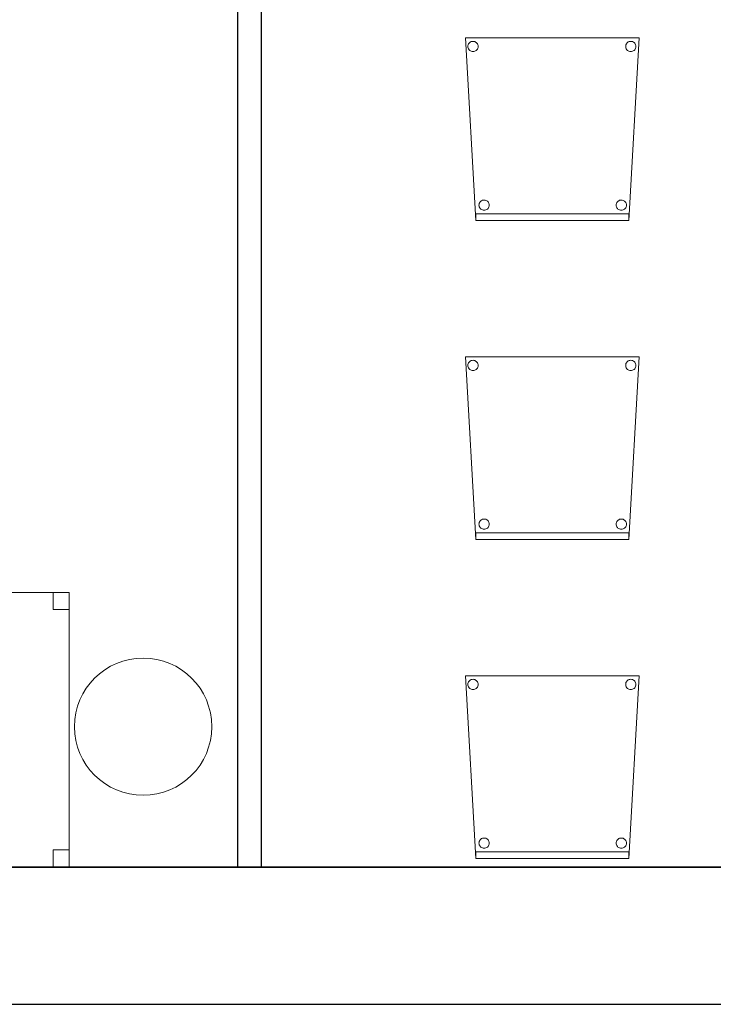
# Model space of a CAD drawing. Header units: metres. Extents: x 391.1 to 427.5, y 12.8 to 28.9.
# Tile 178 of 196: x 415.8 to 417.8, y 12.8 to 15.7. Entities that reach past the tile are written whole.
import ezdxf

# ---------------------------------------------------------------- set-up
doc = ezdxf.new("R2010")
doc.units = ezdxf.units.M
doc.layers.add('01_SUELOS', color=7, linetype='Continuous', lineweight=25, true_color=0x007f00)
for name, color, linetype, lineweight in [('02_MOBILIARIO', 7, 'Continuous', 18), ('A-COLS-____-MCUT', 7, 'Continuous', 18), ('A-COLS-____-OTLN', 7, 'Continuous', 18), ('A-DETL-____-MBND', 7, 'Continuous', 18), ('A-WALL-____-MCUT', 7, 'Continuous', 25), ('A-WALL-____-OTLN', 7, 'Continuous', 25)]:
    doc.layers.add(name, color=color, linetype=linetype, lineweight=lineweight)

# ---------------------------------------------------------------- blocks, each defined once
blk = doc.blocks.new('Family - Pilar PA-152372-03_PCI_P0A')
at = {"layer": 'A-COLS-____-MCUT', "color": 253, "true_color": 0xaaaaaa}
for start, end in [(360, 180), (180, 360)]:
    blk.add_arc((0.2, 0.2), 0.2, start, end, dxfattribs=at)
at = {"layer": 'A-COLS-____-OTLN', "color": 253, "true_color": 0xaaaaaa}
for start, end in [(360, 180), (180, 360)]:
    blk.add_arc((0.2, 0.2), 0.2, start, end, dxfattribs=at)
blk = doc.blocks.new('Family - Evans PA-152414-03_PCI_P0A')
at = {"layer": 'A-WALL-____-MCUT', "color": 253, "true_color": 0xaaaaaa}
for p, q in [((10.9592, 0.07), (5.9826, 0.07)), ((10.9592, 0), (10.9592, 0.07)), ((5.9826, 0), (10.9592, 0))]:
    blk.add_line(p, q, dxfattribs=at)
at = {"layer": 'A-WALL-____-OTLN', "color": 253, "true_color": 0xaaaaaa}
for p, q in [((10.9592, 0.07), (0, 0.07)), ((10.9592, 0), (10.9592, 0.07)), ((0, 0), (10.9592, 0))]:
    blk.add_line(p, q, dxfattribs=at)
at = {"layer": 'A-WALL-____-OTLN', "color": 253, "lineweight": 18, "true_color": 0xaaaaaa}
blk.add_line((-0.0371, 0), (10.9592, 0), dxfattribs=at)
blk = doc.blocks.new('Family - Cadira confident_PA-152434-03_PCI_P0A')
at = {"layer": 'A-DETL-____-MBND', "color": 253, "true_color": 0xaaaaaa}
for p, q in [((0.03, 0), (0, 0.5326)), ((0, 0.5326), (0.5065, 0.5326)), ((0.5065, 0.5326), (0, 0.5326)), ((0, 0.5326), (0.03, 0)), ((0.0094, 0.515), (0.0109, 0.5172)), ((0.0109, 0.5172), (0.0094, 0.515)), ((0.0109, 0.5172), (0.0127, 0.519)), ((0.0127, 0.519), (0.0109, 0.5172)), ((0.0127, 0.519), (0.0149, 0.5205)), ((0.0149, 0.5205), (0.0127, 0.519)), ((0.0149, 0.5205), (0.0172, 0.5216)), ((0.0172, 0.5216), (0.0149, 0.5205)), ((0.0172, 0.5216), (0.0198, 0.5222)), ((0.0198, 0.5222), (0.0172, 0.5216)), ((0.0198, 0.5222), (0.0224, 0.5224)), ((0.0224, 0.5224), (0.0198, 0.5222)), ((0.0224, 0.5224), (0.0249, 0.5222)), ((0.0249, 0.5222), (0.0224, 0.5224)), ((0.0249, 0.5222), (0.0275, 0.5215)), ((0.0275, 0.5215), (0.0249, 0.5222)), ((0.0275, 0.5215), (0.0298, 0.5204)), ((0.0298, 0.5204), (0.0275, 0.5215)), ((0.0298, 0.5204), (0.0319, 0.5189)), ((0.0319, 0.5189), (0.0298, 0.5204)), ((0.0319, 0.5189), (0.0338, 0.5171)), ((0.0338, 0.5171), (0.0319, 0.5189)), ((0.0338, 0.5171), (0.0353, 0.5149)), ((0.0353, 0.5149), (0.0338, 0.5171)), ((0.4694, 0.515), (0.4709, 0.5172)), ((0.4709, 0.5172), (0.4694, 0.515)), ((0.4709, 0.5172), (0.4727, 0.519)), ((0.4727, 0.519), (0.4709, 0.5172)), ((0.4727, 0.519), (0.4749, 0.5205)), ((0.4749, 0.5205), (0.4727, 0.519)), ((0.4749, 0.5205), (0.4772, 0.5216)), ((0.4772, 0.5216), (0.4749, 0.5205)), ((0.5065, 0.5326), (0.4765, 0)), ((0.4765, 0), (0.5065, 0.5326)), ((0.4772, 0.5216), (0.4798, 0.5222)), ((0.4798, 0.5222), (0.4772, 0.5216)), ((0.4798, 0.5222), (0.4824, 0.5224)), ((0.4824, 0.5224), (0.4798, 0.5222)), ((0.4824, 0.5224), (0.4849, 0.5222)), ((0.4849, 0.5222), (0.4824, 0.5224)), ((0.4849, 0.5222), (0.4875, 0.5215)), ((0.4875, 0.5215), (0.4849, 0.5222)), ((0.4875, 0.5215), (0.4898, 0.5204)), ((0.4898, 0.5204), (0.4875, 0.5215)), ((0.4898, 0.5204), (0.4919, 0.5189)), ((0.4919, 0.5189), (0.4898, 0.5204)), ((0.4919, 0.5189), (0.4938, 0.5171)), ((0.4938, 0.5171), (0.4919, 0.5189)), ((0.4938, 0.5171), (0.4953, 0.5149)), ((0.4953, 0.5149), (0.4938, 0.5171)), ((0.0074, 0.5076), (0.0076, 0.5102)), ((0.0076, 0.5102), (0.0074, 0.5076)), ((0.0076, 0.505), (0.0074, 0.5076)), ((0.0074, 0.5076), (0.0076, 0.505)), ((0.0076, 0.5102), (0.0083, 0.5127)), ((0.0083, 0.5127), (0.0076, 0.5102)), ((0.0082, 0.5025), (0.0076, 0.505)), ((0.0076, 0.505), (0.0082, 0.5025)), ((0.0093, 0.5001), (0.0082, 0.5025)), ((0.0082, 0.5025), (0.0093, 0.5001)), ((0.0083, 0.5127), (0.0094, 0.515)), ((0.0094, 0.515), (0.0083, 0.5127)), ((0.0108, 0.498), (0.0093, 0.5001)), ((0.0093, 0.5001), (0.0108, 0.498)), ((0.0126, 0.4961), (0.0108, 0.498)), ((0.0108, 0.498), (0.0126, 0.4961)), ((0.0148, 0.4946), (0.0126, 0.4961)), ((0.0126, 0.4961), (0.0148, 0.4946)), ((0.0171, 0.4935), (0.0148, 0.4946)), ((0.0148, 0.4946), (0.0171, 0.4935)), ((0.0196, 0.4928), (0.0171, 0.4935)), ((0.0171, 0.4935), (0.0196, 0.4928)), ((0.0222, 0.4926), (0.0196, 0.4928)), ((0.0196, 0.4928), (0.0222, 0.4926)), ((0.0248, 0.4928), (0.0222, 0.4926)), ((0.0222, 0.4926), (0.0248, 0.4928)), ((0.0273, 0.4935), (0.0248, 0.4928)), ((0.0248, 0.4928), (0.0273, 0.4935)), ((0.0297, 0.4945), (0.0273, 0.4935)), ((0.0273, 0.4935), (0.0297, 0.4945)), ((0.0318, 0.496), (0.0297, 0.4945)), ((0.0297, 0.4945), (0.0318, 0.496)), ((0.0337, 0.4979), (0.0318, 0.496)), ((0.0318, 0.496), (0.0337, 0.4979)), ((0.0352, 0.5), (0.0337, 0.4979)), ((0.0337, 0.4979), (0.0352, 0.5)), ((0.0363, 0.5023), (0.0352, 0.5)), ((0.0352, 0.5), (0.0363, 0.5023)), ((0.0353, 0.5149), (0.0363, 0.5126)), ((0.0363, 0.5126), (0.0353, 0.5149)), ((0.0363, 0.5126), (0.037, 0.51)), ((0.037, 0.51), (0.0363, 0.5126)), ((0.037, 0.5049), (0.0363, 0.5023)), ((0.0363, 0.5023), (0.037, 0.5049)), ((0.037, 0.51), (0.0372, 0.5074)), ((0.0372, 0.5074), (0.037, 0.51)), ((0.0372, 0.5074), (0.037, 0.5049)), ((0.037, 0.5049), (0.0372, 0.5074)), ((0.4674, 0.5076), (0.4676, 0.5102)), ((0.4676, 0.5102), (0.4674, 0.5076)), ((0.4676, 0.505), (0.4674, 0.5076)), ((0.4674, 0.5076), (0.4676, 0.505)), ((0.4676, 0.5102), (0.4683, 0.5127)), ((0.4683, 0.5127), (0.4676, 0.5102)), ((0.4682, 0.5025), (0.4676, 0.505)), ((0.4676, 0.505), (0.4682, 0.5025)), ((0.4693, 0.5001), (0.4682, 0.5025)), ((0.4682, 0.5025), (0.4693, 0.5001)), ((0.4683, 0.5127), (0.4694, 0.515)), ((0.4694, 0.515), (0.4683, 0.5127)), ((0.4708, 0.498), (0.4693, 0.5001)), ((0.4693, 0.5001), (0.4708, 0.498)), ((0.4726, 0.4961), (0.4708, 0.498)), ((0.4708, 0.498), (0.4726, 0.4961)), ((0.4748, 0.4946), (0.4726, 0.4961)), ((0.4726, 0.4961), (0.4748, 0.4946)), ((0.4771, 0.4935), (0.4748, 0.4946)), ((0.4748, 0.4946), (0.4771, 0.4935)), ((0.4796, 0.4928), (0.4771, 0.4935)), ((0.4771, 0.4935), (0.4796, 0.4928)), ((0.4822, 0.4926), (0.4796, 0.4928)), ((0.4796, 0.4928), (0.4822, 0.4926)), ((0.4848, 0.4928), (0.4822, 0.4926)), ((0.4822, 0.4926), (0.4848, 0.4928)), ((0.4873, 0.4935), (0.4848, 0.4928)), ((0.4848, 0.4928), (0.4873, 0.4935)), ((0.4897, 0.4945), (0.4873, 0.4935)), ((0.4873, 0.4935), (0.4897, 0.4945)), ((0.4918, 0.496), (0.4897, 0.4945)), ((0.4897, 0.4945), (0.4918, 0.496)), ((0.4937, 0.4979), (0.4918, 0.496)), ((0.4918, 0.496), (0.4937, 0.4979)), ((0.4952, 0.5), (0.4937, 0.4979)), ((0.4937, 0.4979), (0.4952, 0.5)), ((0.4963, 0.5023), (0.4952, 0.5)), ((0.4952, 0.5), (0.4963, 0.5023)), ((0.4953, 0.5149), (0.4963, 0.5126)), ((0.4963, 0.5126), (0.4953, 0.5149)), ((0.4963, 0.5126), (0.497, 0.51)), ((0.497, 0.51), (0.4963, 0.5126)), ((0.497, 0.5049), (0.4963, 0.5023)), ((0.4963, 0.5023), (0.497, 0.5049)), ((0.497, 0.51), (0.4972, 0.5074)), ((0.4972, 0.5074), (0.497, 0.51)), ((0.4972, 0.5074), (0.497, 0.5049)), ((0.497, 0.5049), (0.4972, 0.5074)), ((0.0451, 0.0566), (0.0472, 0.0581)), ((0.0472, 0.0581), (0.0451, 0.0566)), ((0.0472, 0.0581), (0.0496, 0.0592)), ((0.0496, 0.0592), (0.0472, 0.0581)), ((0.0496, 0.0592), (0.0521, 0.0598)), ((0.0521, 0.0598), (0.0496, 0.0592)), ((0.0521, 0.0598), (0.0547, 0.06)), ((0.0547, 0.06), (0.0521, 0.0598)), ((0.0547, 0.06), (0.0573, 0.0598)), ((0.0573, 0.0598), (0.0547, 0.06)), ((0.0573, 0.0598), (0.0598, 0.0591)), ((0.0598, 0.0591), (0.0573, 0.0598)), ((0.0598, 0.0591), (0.0622, 0.058)), ((0.0622, 0.058), (0.0598, 0.0591)), ((0.0622, 0.058), (0.0643, 0.0565)), ((0.0643, 0.0565), (0.0622, 0.058)), ((0.4451, 0.0566), (0.4472, 0.0581)), ((0.4472, 0.0581), (0.4451, 0.0566)), ((0.4472, 0.0581), (0.4496, 0.0592)), ((0.4496, 0.0592), (0.4472, 0.0581)), ((0.4496, 0.0592), (0.4521, 0.0598)), ((0.4521, 0.0598), (0.4496, 0.0592)), ((0.4521, 0.0598), (0.4547, 0.06)), ((0.4547, 0.06), (0.4521, 0.0598)), ((0.4547, 0.06), (0.4573, 0.0598)), ((0.4573, 0.0598), (0.4547, 0.06)), ((0.4573, 0.0598), (0.4598, 0.0591)), ((0.4598, 0.0591), (0.4573, 0.0598)), ((0.4598, 0.0591), (0.4622, 0.058)), ((0.4622, 0.058), (0.4598, 0.0591)), ((0.4622, 0.058), (0.4643, 0.0565)), ((0.4643, 0.0565), (0.4622, 0.058)), ((0.0397, 0.0452), (0.04, 0.0478)), ((0.04, 0.0478), (0.0397, 0.0452)), ((0.0399, 0.0426), (0.0397, 0.0452)), ((0.0397, 0.0452), (0.0399, 0.0426)), ((0.0406, 0.0401), (0.0399, 0.0426)), ((0.0399, 0.0426), (0.0406, 0.0401)), ((0.04, 0.0478), (0.0406, 0.0503)), ((0.0406, 0.0503), (0.04, 0.0478)), ((0.0406, 0.0503), (0.0417, 0.0526)), ((0.0417, 0.0526), (0.0406, 0.0503)), ((0.0417, 0.0377), (0.0406, 0.0401)), ((0.0406, 0.0401), (0.0417, 0.0377)), ((0.0417, 0.0526), (0.0432, 0.0548)), ((0.0432, 0.0548), (0.0417, 0.0526)), ((0.0432, 0.0356), (0.0417, 0.0377)), ((0.0417, 0.0377), (0.0432, 0.0356)), ((0.0432, 0.0548), (0.0451, 0.0566)), ((0.0451, 0.0566), (0.0432, 0.0548)), ((0.045, 0.0337), (0.0432, 0.0356)), ((0.0432, 0.0356), (0.045, 0.0337)), ((0.0471, 0.0322), (0.045, 0.0337)), ((0.045, 0.0337), (0.0471, 0.0322)), ((0.0495, 0.0311), (0.0471, 0.0322)), ((0.0471, 0.0322), (0.0495, 0.0311)), ((0.052, 0.0304), (0.0495, 0.0311)), ((0.0495, 0.0311), (0.052, 0.0304)), ((0.0546, 0.0302), (0.052, 0.0304)), ((0.052, 0.0304), (0.0546, 0.0302)), ((0.0572, 0.0304), (0.0546, 0.0302)), ((0.0546, 0.0302), (0.0572, 0.0304)), ((0.0597, 0.031), (0.0572, 0.0304)), ((0.0572, 0.0304), (0.0597, 0.031)), ((0.0621, 0.0321), (0.0597, 0.031)), ((0.0597, 0.031), (0.0621, 0.0321)), ((0.0642, 0.0336), (0.0621, 0.0321)), ((0.0621, 0.0321), (0.0642, 0.0336)), ((0.0661, 0.0355), (0.0642, 0.0336)), ((0.0642, 0.0336), (0.0661, 0.0355)), ((0.0643, 0.0565), (0.0661, 0.0547)), ((0.0661, 0.0547), (0.0643, 0.0565)), ((0.0661, 0.0547), (0.0676, 0.0525)), ((0.0676, 0.0525), (0.0661, 0.0547)), ((0.0676, 0.0376), (0.0661, 0.0355)), ((0.0661, 0.0355), (0.0676, 0.0376)), ((0.0676, 0.0525), (0.0687, 0.0502)), ((0.0687, 0.0502), (0.0676, 0.0525)), ((0.0687, 0.0399), (0.0676, 0.0376)), ((0.0676, 0.0376), (0.0687, 0.0399)), ((0.0687, 0.0502), (0.0694, 0.0476)), ((0.0694, 0.0476), (0.0687, 0.0502)), ((0.0694, 0.0424), (0.0687, 0.0399)), ((0.0687, 0.0399), (0.0694, 0.0424)), ((0.0694, 0.0476), (0.0696, 0.045)), ((0.0696, 0.045), (0.0694, 0.0476)), ((0.0696, 0.045), (0.0694, 0.0424)), ((0.0694, 0.0424), (0.0696, 0.045)), ((0.4397, 0.0452), (0.44, 0.0478)), ((0.44, 0.0478), (0.4397, 0.0452)), ((0.4399, 0.0426), (0.4397, 0.0452)), ((0.4397, 0.0452), (0.4399, 0.0426)), ((0.4406, 0.0401), (0.4399, 0.0426)), ((0.4399, 0.0426), (0.4406, 0.0401)), ((0.44, 0.0478), (0.4406, 0.0503)), ((0.4406, 0.0503), (0.44, 0.0478)), ((0.4406, 0.0503), (0.4417, 0.0526)), ((0.4417, 0.0526), (0.4406, 0.0503)), ((0.4417, 0.0377), (0.4406, 0.0401)), ((0.4406, 0.0401), (0.4417, 0.0377)), ((0.4417, 0.0526), (0.4432, 0.0548)), ((0.4432, 0.0548), (0.4417, 0.0526)), ((0.4432, 0.0356), (0.4417, 0.0377)), ((0.4417, 0.0377), (0.4432, 0.0356)), ((0.4432, 0.0548), (0.4451, 0.0566)), ((0.4451, 0.0566), (0.4432, 0.0548)), ((0.445, 0.0337), (0.4432, 0.0356)), ((0.4432, 0.0356), (0.445, 0.0337)), ((0.4471, 0.0322), (0.445, 0.0337)), ((0.445, 0.0337), (0.4471, 0.0322)), ((0.4495, 0.0311), (0.4471, 0.0322)), ((0.4471, 0.0322), (0.4495, 0.0311)), ((0.452, 0.0304), (0.4495, 0.0311)), ((0.4495, 0.0311), (0.452, 0.0304)), ((0.4546, 0.0302), (0.452, 0.0304)), ((0.452, 0.0304), (0.4546, 0.0302)), ((0.4572, 0.0304), (0.4546, 0.0302)), ((0.4546, 0.0302), (0.4572, 0.0304)), ((0.4597, 0.031), (0.4572, 0.0304)), ((0.4572, 0.0304), (0.4597, 0.031)), ((0.4621, 0.0321), (0.4597, 0.031)), ((0.4597, 0.031), (0.4621, 0.0321)), ((0.4642, 0.0336), (0.4621, 0.0321)), ((0.4621, 0.0321), (0.4642, 0.0336)), ((0.4661, 0.0355), (0.4642, 0.0336)), ((0.4642, 0.0336), (0.4661, 0.0355)), ((0.4643, 0.0565), (0.4661, 0.0547)), ((0.4661, 0.0547), (0.4643, 0.0565)), ((0.4661, 0.0547), (0.4676, 0.0525)), ((0.4676, 0.0525), (0.4661, 0.0547)), ((0.4676, 0.0376), (0.4661, 0.0355)), ((0.4661, 0.0355), (0.4676, 0.0376)), ((0.4676, 0.0525), (0.4687, 0.0502)), ((0.4687, 0.0502), (0.4676, 0.0525)), ((0.4687, 0.0399), (0.4676, 0.0376)), ((0.4676, 0.0376), (0.4687, 0.0399)), ((0.4687, 0.0502), (0.4694, 0.0476)), ((0.4694, 0.0476), (0.4687, 0.0502)), ((0.4694, 0.0424), (0.4687, 0.0399)), ((0.4687, 0.0399), (0.4694, 0.0424)), ((0.4694, 0.0476), (0.4696, 0.045)), ((0.4696, 0.045), (0.4694, 0.0476)), ((0.4696, 0.045), (0.4694, 0.0424)), ((0.4694, 0.0424), (0.4696, 0.045)), ((0.03, 0), (0.03, 0.02)), ((0.03, 0.02), (0.4765, 0.02)), ((0.4765, 0.02), (0.03, 0.02)), ((0.03, 0.02), (0.03, 0)), ((0.4765, 0), (0.03, 0)), ((0.03, 0), (0.4765, 0)), ((0.03, 0), (0.4765, 0)), ((0.4765, 0.02), (0.4765, 0)), ((0.4765, 0), (0.4765, 0.02)), ((0.4765, 0), (0.03, 0))]:
    blk.add_line(p, q, dxfattribs=at)
blk = doc.blocks.new('Family - Cadira confident_PA-152448-03_PCI_P0A')
at = {"layer": 'A-DETL-____-MBND', "color": 253, "true_color": 0xaaaaaa}
for p, q in [((0.03, 0), (0, 0.5326)), ((0, 0.5326), (0.5065, 0.5326)), ((0.5065, 0.5326), (0, 0.5326)), ((0, 0.5326), (0.03, 0)), ((0.0094, 0.515), (0.0109, 0.5172)), ((0.0109, 0.5172), (0.0094, 0.515)), ((0.0109, 0.5172), (0.0127, 0.519)), ((0.0127, 0.519), (0.0109, 0.5172)), ((0.0127, 0.519), (0.0149, 0.5205)), ((0.0149, 0.5205), (0.0127, 0.519)), ((0.0149, 0.5205), (0.0172, 0.5216)), ((0.0172, 0.5216), (0.0149, 0.5205)), ((0.0172, 0.5216), (0.0198, 0.5222)), ((0.0198, 0.5222), (0.0172, 0.5216)), ((0.0198, 0.5222), (0.0224, 0.5224)), ((0.0224, 0.5224), (0.0198, 0.5222)), ((0.0224, 0.5224), (0.0249, 0.5222)), ((0.0249, 0.5222), (0.0224, 0.5224)), ((0.0249, 0.5222), (0.0275, 0.5215)), ((0.0275, 0.5215), (0.0249, 0.5222)), ((0.0275, 0.5215), (0.0298, 0.5204)), ((0.0298, 0.5204), (0.0275, 0.5215)), ((0.0298, 0.5204), (0.0319, 0.5189)), ((0.0319, 0.5189), (0.0298, 0.5204)), ((0.0319, 0.5189), (0.0338, 0.5171)), ((0.0338, 0.5171), (0.0319, 0.5189)), ((0.0338, 0.5171), (0.0353, 0.5149)), ((0.0353, 0.5149), (0.0338, 0.5171)), ((0.4694, 0.515), (0.4709, 0.5172)), ((0.4709, 0.5172), (0.4694, 0.515)), ((0.4709, 0.5172), (0.4727, 0.519)), ((0.4727, 0.519), (0.4709, 0.5172)), ((0.4727, 0.519), (0.4749, 0.5205)), ((0.4749, 0.5205), (0.4727, 0.519)), ((0.4749, 0.5205), (0.4772, 0.5216)), ((0.4772, 0.5216), (0.4749, 0.5205)), ((0.5065, 0.5326), (0.4765, 0)), ((0.4765, 0), (0.5065, 0.5326)), ((0.4772, 0.5216), (0.4798, 0.5222)), ((0.4798, 0.5222), (0.4772, 0.5216)), ((0.4798, 0.5222), (0.4824, 0.5224)), ((0.4824, 0.5224), (0.4798, 0.5222)), ((0.4824, 0.5224), (0.4849, 0.5222)), ((0.4849, 0.5222), (0.4824, 0.5224)), ((0.4849, 0.5222), (0.4875, 0.5215)), ((0.4875, 0.5215), (0.4849, 0.5222)), ((0.4875, 0.5215), (0.4898, 0.5204)), ((0.4898, 0.5204), (0.4875, 0.5215)), ((0.4898, 0.5204), (0.4919, 0.5189)), ((0.4919, 0.5189), (0.4898, 0.5204)), ((0.4919, 0.5189), (0.4938, 0.5171)), ((0.4938, 0.5171), (0.4919, 0.5189)), ((0.4938, 0.5171), (0.4953, 0.5149)), ((0.4953, 0.5149), (0.4938, 0.5171)), ((0.0074, 0.5076), (0.0076, 0.5102)), ((0.0076, 0.5102), (0.0074, 0.5076)), ((0.0076, 0.505), (0.0074, 0.5076)), ((0.0074, 0.5076), (0.0076, 0.505)), ((0.0076, 0.5102), (0.0083, 0.5127)), ((0.0083, 0.5127), (0.0076, 0.5102)), ((0.0082, 0.5025), (0.0076, 0.505)), ((0.0076, 0.505), (0.0082, 0.5025)), ((0.0093, 0.5001), (0.0082, 0.5025)), ((0.0082, 0.5025), (0.0093, 0.5001)), ((0.0083, 0.5127), (0.0094, 0.515)), ((0.0094, 0.515), (0.0083, 0.5127)), ((0.0108, 0.498), (0.0093, 0.5001)), ((0.0093, 0.5001), (0.0108, 0.498)), ((0.0126, 0.4961), (0.0108, 0.498)), ((0.0108, 0.498), (0.0126, 0.4961)), ((0.0148, 0.4946), (0.0126, 0.4961)), ((0.0126, 0.4961), (0.0148, 0.4946)), ((0.0171, 0.4935), (0.0148, 0.4946)), ((0.0148, 0.4946), (0.0171, 0.4935)), ((0.0196, 0.4928), (0.0171, 0.4935)), ((0.0171, 0.4935), (0.0196, 0.4928)), ((0.0222, 0.4926), (0.0196, 0.4928)), ((0.0196, 0.4928), (0.0222, 0.4926)), ((0.0248, 0.4928), (0.0222, 0.4926)), ((0.0222, 0.4926), (0.0248, 0.4928)), ((0.0273, 0.4935), (0.0248, 0.4928)), ((0.0248, 0.4928), (0.0273, 0.4935)), ((0.0297, 0.4945), (0.0273, 0.4935)), ((0.0273, 0.4935), (0.0297, 0.4945)), ((0.0318, 0.496), (0.0297, 0.4945)), ((0.0297, 0.4945), (0.0318, 0.496)), ((0.0337, 0.4979), (0.0318, 0.496)), ((0.0318, 0.496), (0.0337, 0.4979)), ((0.0352, 0.5), (0.0337, 0.4979)), ((0.0337, 0.4979), (0.0352, 0.5)), ((0.0363, 0.5023), (0.0352, 0.5)), ((0.0352, 0.5), (0.0363, 0.5023)), ((0.0353, 0.5149), (0.0363, 0.5126)), ((0.0363, 0.5126), (0.0353, 0.5149)), ((0.0363, 0.5126), (0.037, 0.51)), ((0.037, 0.51), (0.0363, 0.5126)), ((0.037, 0.5049), (0.0363, 0.5023)), ((0.0363, 0.5023), (0.037, 0.5049)), ((0.037, 0.51), (0.0372, 0.5074)), ((0.0372, 0.5074), (0.037, 0.51)), ((0.0372, 0.5074), (0.037, 0.5049)), ((0.037, 0.5049), (0.0372, 0.5074)), ((0.4674, 0.5076), (0.4676, 0.5102)), ((0.4676, 0.5102), (0.4674, 0.5076)), ((0.4676, 0.505), (0.4674, 0.5076)), ((0.4674, 0.5076), (0.4676, 0.505)), ((0.4676, 0.5102), (0.4683, 0.5127)), ((0.4683, 0.5127), (0.4676, 0.5102)), ((0.4682, 0.5025), (0.4676, 0.505)), ((0.4676, 0.505), (0.4682, 0.5025)), ((0.4693, 0.5001), (0.4682, 0.5025)), ((0.4682, 0.5025), (0.4693, 0.5001)), ((0.4683, 0.5127), (0.4694, 0.515)), ((0.4694, 0.515), (0.4683, 0.5127)), ((0.4708, 0.498), (0.4693, 0.5001)), ((0.4693, 0.5001), (0.4708, 0.498)), ((0.4726, 0.4961), (0.4708, 0.498)), ((0.4708, 0.498), (0.4726, 0.4961)), ((0.4748, 0.4946), (0.4726, 0.4961)), ((0.4726, 0.4961), (0.4748, 0.4946)), ((0.4771, 0.4935), (0.4748, 0.4946)), ((0.4748, 0.4946), (0.4771, 0.4935)), ((0.4796, 0.4928), (0.4771, 0.4935)), ((0.4771, 0.4935), (0.4796, 0.4928)), ((0.4822, 0.4926), (0.4796, 0.4928)), ((0.4796, 0.4928), (0.4822, 0.4926)), ((0.4848, 0.4928), (0.4822, 0.4926)), ((0.4822, 0.4926), (0.4848, 0.4928)), ((0.4873, 0.4935), (0.4848, 0.4928)), ((0.4848, 0.4928), (0.4873, 0.4935)), ((0.4897, 0.4945), (0.4873, 0.4935)), ((0.4873, 0.4935), (0.4897, 0.4945)), ((0.4918, 0.496), (0.4897, 0.4945)), ((0.4897, 0.4945), (0.4918, 0.496)), ((0.4937, 0.4979), (0.4918, 0.496)), ((0.4918, 0.496), (0.4937, 0.4979)), ((0.4952, 0.5), (0.4937, 0.4979)), ((0.4937, 0.4979), (0.4952, 0.5)), ((0.4963, 0.5023), (0.4952, 0.5)), ((0.4952, 0.5), (0.4963, 0.5023)), ((0.4953, 0.5149), (0.4963, 0.5126)), ((0.4963, 0.5126), (0.4953, 0.5149)), ((0.4963, 0.5126), (0.497, 0.51)), ((0.497, 0.51), (0.4963, 0.5126)), ((0.497, 0.5049), (0.4963, 0.5023)), ((0.4963, 0.5023), (0.497, 0.5049)), ((0.497, 0.51), (0.4972, 0.5074)), ((0.4972, 0.5074), (0.497, 0.51)), ((0.4972, 0.5074), (0.497, 0.5049)), ((0.497, 0.5049), (0.4972, 0.5074)), ((0.0451, 0.0566), (0.0472, 0.0581)), ((0.0472, 0.0581), (0.0451, 0.0566)), ((0.0472, 0.0581), (0.0496, 0.0592)), ((0.0496, 0.0592), (0.0472, 0.0581)), ((0.0496, 0.0592), (0.0521, 0.0598)), ((0.0521, 0.0598), (0.0496, 0.0592)), ((0.0521, 0.0598), (0.0547, 0.06)), ((0.0547, 0.06), (0.0521, 0.0598)), ((0.0547, 0.06), (0.0573, 0.0598)), ((0.0573, 0.0598), (0.0547, 0.06)), ((0.0573, 0.0598), (0.0598, 0.0591)), ((0.0598, 0.0591), (0.0573, 0.0598)), ((0.0598, 0.0591), (0.0622, 0.058)), ((0.0622, 0.058), (0.0598, 0.0591)), ((0.0622, 0.058), (0.0643, 0.0565)), ((0.0643, 0.0565), (0.0622, 0.058)), ((0.4451, 0.0566), (0.4472, 0.0581)), ((0.4472, 0.0581), (0.4451, 0.0566)), ((0.4472, 0.0581), (0.4496, 0.0592)), ((0.4496, 0.0592), (0.4472, 0.0581)), ((0.4496, 0.0592), (0.4521, 0.0598)), ((0.4521, 0.0598), (0.4496, 0.0592)), ((0.4521, 0.0598), (0.4547, 0.06)), ((0.4547, 0.06), (0.4521, 0.0598)), ((0.4547, 0.06), (0.4573, 0.0598)), ((0.4573, 0.0598), (0.4547, 0.06)), ((0.4573, 0.0598), (0.4598, 0.0591)), ((0.4598, 0.0591), (0.4573, 0.0598)), ((0.4598, 0.0591), (0.4622, 0.058)), ((0.4622, 0.058), (0.4598, 0.0591)), ((0.4622, 0.058), (0.4643, 0.0565)), ((0.4643, 0.0565), (0.4622, 0.058)), ((0.0397, 0.0452), (0.04, 0.0478)), ((0.04, 0.0478), (0.0397, 0.0452)), ((0.0399, 0.0426), (0.0397, 0.0452)), ((0.0397, 0.0452), (0.0399, 0.0426)), ((0.0406, 0.0401), (0.0399, 0.0426)), ((0.0399, 0.0426), (0.0406, 0.0401)), ((0.04, 0.0478), (0.0406, 0.0503)), ((0.0406, 0.0503), (0.04, 0.0478)), ((0.0406, 0.0503), (0.0417, 0.0526)), ((0.0417, 0.0526), (0.0406, 0.0503)), ((0.0417, 0.0377), (0.0406, 0.0401)), ((0.0406, 0.0401), (0.0417, 0.0377)), ((0.0417, 0.0526), (0.0432, 0.0548)), ((0.0432, 0.0548), (0.0417, 0.0526)), ((0.0432, 0.0356), (0.0417, 0.0377)), ((0.0417, 0.0377), (0.0432, 0.0356)), ((0.0432, 0.0548), (0.0451, 0.0566)), ((0.0451, 0.0566), (0.0432, 0.0548)), ((0.045, 0.0337), (0.0432, 0.0356)), ((0.0432, 0.0356), (0.045, 0.0337)), ((0.0471, 0.0322), (0.045, 0.0337)), ((0.045, 0.0337), (0.0471, 0.0322)), ((0.0495, 0.0311), (0.0471, 0.0322)), ((0.0471, 0.0322), (0.0495, 0.0311)), ((0.052, 0.0304), (0.0495, 0.0311)), ((0.0495, 0.0311), (0.052, 0.0304)), ((0.0546, 0.0302), (0.052, 0.0304)), ((0.052, 0.0304), (0.0546, 0.0302)), ((0.0572, 0.0304), (0.0546, 0.0302)), ((0.0546, 0.0302), (0.0572, 0.0304)), ((0.0597, 0.031), (0.0572, 0.0304)), ((0.0572, 0.0304), (0.0597, 0.031)), ((0.0621, 0.0321), (0.0597, 0.031)), ((0.0597, 0.031), (0.0621, 0.0321)), ((0.0642, 0.0336), (0.0621, 0.0321)), ((0.0621, 0.0321), (0.0642, 0.0336)), ((0.0661, 0.0355), (0.0642, 0.0336)), ((0.0642, 0.0336), (0.0661, 0.0355)), ((0.0643, 0.0565), (0.0661, 0.0547)), ((0.0661, 0.0547), (0.0643, 0.0565)), ((0.0661, 0.0547), (0.0676, 0.0525)), ((0.0676, 0.0525), (0.0661, 0.0547)), ((0.0676, 0.0376), (0.0661, 0.0355)), ((0.0661, 0.0355), (0.0676, 0.0376)), ((0.0676, 0.0525), (0.0687, 0.0502)), ((0.0687, 0.0502), (0.0676, 0.0525)), ((0.0687, 0.0399), (0.0676, 0.0376)), ((0.0676, 0.0376), (0.0687, 0.0399)), ((0.0687, 0.0502), (0.0694, 0.0476)), ((0.0694, 0.0476), (0.0687, 0.0502)), ((0.0694, 0.0424), (0.0687, 0.0399)), ((0.0687, 0.0399), (0.0694, 0.0424)), ((0.0694, 0.0476), (0.0696, 0.045)), ((0.0696, 0.045), (0.0694, 0.0476)), ((0.0696, 0.045), (0.0694, 0.0424)), ((0.0694, 0.0424), (0.0696, 0.045)), ((0.4397, 0.0452), (0.44, 0.0478)), ((0.44, 0.0478), (0.4397, 0.0452)), ((0.4399, 0.0426), (0.4397, 0.0452)), ((0.4397, 0.0452), (0.4399, 0.0426)), ((0.4406, 0.0401), (0.4399, 0.0426)), ((0.4399, 0.0426), (0.4406, 0.0401)), ((0.44, 0.0478), (0.4406, 0.0503)), ((0.4406, 0.0503), (0.44, 0.0478)), ((0.4406, 0.0503), (0.4417, 0.0526)), ((0.4417, 0.0526), (0.4406, 0.0503)), ((0.4417, 0.0377), (0.4406, 0.0401)), ((0.4406, 0.0401), (0.4417, 0.0377)), ((0.4417, 0.0526), (0.4432, 0.0548)), ((0.4432, 0.0548), (0.4417, 0.0526)), ((0.4432, 0.0356), (0.4417, 0.0377)), ((0.4417, 0.0377), (0.4432, 0.0356)), ((0.4432, 0.0548), (0.4451, 0.0566)), ((0.4451, 0.0566), (0.4432, 0.0548)), ((0.445, 0.0337), (0.4432, 0.0356)), ((0.4432, 0.0356), (0.445, 0.0337)), ((0.4471, 0.0322), (0.445, 0.0337)), ((0.445, 0.0337), (0.4471, 0.0322)), ((0.4495, 0.0311), (0.4471, 0.0322)), ((0.4471, 0.0322), (0.4495, 0.0311)), ((0.452, 0.0304), (0.4495, 0.0311)), ((0.4495, 0.0311), (0.452, 0.0304)), ((0.4546, 0.0302), (0.452, 0.0304)), ((0.452, 0.0304), (0.4546, 0.0302)), ((0.4572, 0.0304), (0.4546, 0.0302)), ((0.4546, 0.0302), (0.4572, 0.0304)), ((0.4597, 0.031), (0.4572, 0.0304)), ((0.4572, 0.0304), (0.4597, 0.031)), ((0.4621, 0.0321), (0.4597, 0.031)), ((0.4597, 0.031), (0.4621, 0.0321)), ((0.4642, 0.0336), (0.4621, 0.0321)), ((0.4621, 0.0321), (0.4642, 0.0336)), ((0.4661, 0.0355), (0.4642, 0.0336)), ((0.4642, 0.0336), (0.4661, 0.0355)), ((0.4643, 0.0565), (0.4661, 0.0547)), ((0.4661, 0.0547), (0.4643, 0.0565)), ((0.4661, 0.0547), (0.4676, 0.0525)), ((0.4676, 0.0525), (0.4661, 0.0547)), ((0.4676, 0.0376), (0.4661, 0.0355)), ((0.4661, 0.0355), (0.4676, 0.0376)), ((0.4676, 0.0525), (0.4687, 0.0502)), ((0.4687, 0.0502), (0.4676, 0.0525)), ((0.4687, 0.0399), (0.4676, 0.0376)), ((0.4676, 0.0376), (0.4687, 0.0399)), ((0.4687, 0.0502), (0.4694, 0.0476)), ((0.4694, 0.0476), (0.4687, 0.0502)), ((0.4694, 0.0424), (0.4687, 0.0399)), ((0.4687, 0.0399), (0.4694, 0.0424)), ((0.4694, 0.0476), (0.4696, 0.045)), ((0.4696, 0.045), (0.4694, 0.0476)), ((0.4696, 0.045), (0.4694, 0.0424)), ((0.4694, 0.0424), (0.4696, 0.045)), ((0.03, 0), (0.03, 0.02)), ((0.03, 0.02), (0.4765, 0.02)), ((0.4765, 0.02), (0.03, 0.02)), ((0.03, 0.02), (0.03, 0)), ((0.4765, 0), (0.03, 0)), ((0.03, 0), (0.4765, 0)), ((0.03, 0), (0.4765, 0)), ((0.4765, 0.02), (0.4765, 0)), ((0.4765, 0), (0.4765, 0.02)), ((0.4765, 0), (0.03, 0))]:
    blk.add_line(p, q, dxfattribs=at)
blk = doc.blocks.new('Family - Mur PA-152469-03_PCI_P0A')
at = {"layer": 'A-WALL-____-MCUT', "color": 253, "true_color": 0xaaaaaa}
for p, q in [((26.0531, 0.4), (0.0791, 0.4)), ((0, 0), (25.9702, 0))]:
    blk.add_line(p, q, dxfattribs=at)
at = {"layer": 'A-WALL-____-OTLN', "color": 253, "true_color": 0xaaaaaa}
for p, q in [((26.0531, 0.4), (0.0791, 0.4)), ((0, 0), (25.9702, 0))]:
    blk.add_line(p, q, dxfattribs=at)
at = {"layer": 'A-WALL-____-OTLN', "color": 253, "lineweight": 18, "true_color": 0xaaaaaa}
blk.add_line((0, 0), (25.9702, 0), dxfattribs=at)
blk = doc.blocks.new('Family - Taula 100X80_PA-152500-03_PCI_P0A')
at = {"layer": 'A-DETL-____-MBND', "color": 253, "true_color": 0xaaaaaa}
for p, q in [((0, 0.8001), (1, 0.8001)), ((0, 0), (0, 0.8001)), ((1, 0.8001), (0, 0.8001)), ((0, 0.8001), (0, 0)), ((0, 0.8001), (0.0464, 0.8001)), ((0, 0.7501), (0, 0.8001)), ((0.0464, 0.8001), (0, 0.8001)), ((0, 0.8001), (0, 0.7501)), ((0.0464, 0.8001), (0.0464, 0.7501)), ((0.0464, 0.7501), (0.0464, 0.8001)), ((0.9536, 0.8001), (1, 0.8001)), ((0.9536, 0.7501), (0.9536, 0.8001)), ((1, 0.8001), (0.9536, 0.8001)), ((0.9536, 0.8001), (0.9536, 0.7501)), ((1, 0.8001), (1, 0)), ((1, 0), (1, 0.8001)), ((1, 0.8001), (1, 0.7501)), ((1, 0.7501), (1, 0.8001)), ((0.0464, 0.7501), (0, 0.7501)), ((0, 0.7501), (0.0464, 0.7501)), ((1, 0.7501), (0.9536, 0.7501)), ((0.9536, 0.7501), (1, 0.7501)), ((0, 0.05), (0.0464, 0.05)), ((0, 0), (0, 0.05)), ((0.0464, 0.05), (0, 0.05)), ((0, 0.05), (0, 0)), ((0.0464, 0.05), (0.0464, 0)), ((0.0464, 0), (0.0464, 0.05)), ((0.9536, 0.05), (1, 0.05)), ((0.9536, 0), (0.9536, 0.05)), ((1, 0.05), (0.9536, 0.05)), ((0.9536, 0.05), (0.9536, 0)), ((1, 0.05), (1, 0)), ((1, 0), (1, 0.05)), ((0, 0), (1, 0)), ((0.0464, 0), (0, 0)), ((1, 0), (0.9536, 0)), ((0.9536, 0), (1, 0)), ((1, 0), (0, 0)), ((0, 0), (0.0464, 0))]:
    blk.add_line(p, q, dxfattribs=at)
blk = doc.blocks.new('Family - Cadira confident_PA-152545-03_PCI_P0A')
at = {"layer": 'A-DETL-____-MBND', "color": 253, "true_color": 0xaaaaaa}
for p, q in [((0.03, 0), (0, 0.5326)), ((0, 0.5326), (0.5065, 0.5326)), ((0.5065, 0.5326), (0, 0.5326)), ((0, 0.5326), (0.03, 0)), ((0.0094, 0.515), (0.0109, 0.5172)), ((0.0109, 0.5172), (0.0094, 0.515)), ((0.0109, 0.5172), (0.0127, 0.519)), ((0.0127, 0.519), (0.0109, 0.5172)), ((0.0127, 0.519), (0.0149, 0.5205)), ((0.0149, 0.5205), (0.0127, 0.519)), ((0.0149, 0.5205), (0.0172, 0.5216)), ((0.0172, 0.5216), (0.0149, 0.5205)), ((0.0172, 0.5216), (0.0198, 0.5222)), ((0.0198, 0.5222), (0.0172, 0.5216)), ((0.0198, 0.5222), (0.0224, 0.5224)), ((0.0224, 0.5224), (0.0198, 0.5222)), ((0.0224, 0.5224), (0.0249, 0.5222)), ((0.0249, 0.5222), (0.0224, 0.5224)), ((0.0249, 0.5222), (0.0275, 0.5215)), ((0.0275, 0.5215), (0.0249, 0.5222)), ((0.0275, 0.5215), (0.0298, 0.5204)), ((0.0298, 0.5204), (0.0275, 0.5215)), ((0.0298, 0.5204), (0.0319, 0.5189)), ((0.0319, 0.5189), (0.0298, 0.5204)), ((0.0319, 0.5189), (0.0338, 0.5171)), ((0.0338, 0.5171), (0.0319, 0.5189)), ((0.0338, 0.5171), (0.0353, 0.5149)), ((0.0353, 0.5149), (0.0338, 0.5171)), ((0.4694, 0.515), (0.4709, 0.5172)), ((0.4709, 0.5172), (0.4694, 0.515)), ((0.4709, 0.5172), (0.4727, 0.519)), ((0.4727, 0.519), (0.4709, 0.5172)), ((0.4727, 0.519), (0.4749, 0.5205)), ((0.4749, 0.5205), (0.4727, 0.519)), ((0.4749, 0.5205), (0.4772, 0.5216)), ((0.4772, 0.5216), (0.4749, 0.5205)), ((0.5065, 0.5326), (0.4765, 0)), ((0.4765, 0), (0.5065, 0.5326)), ((0.4772, 0.5216), (0.4798, 0.5222)), ((0.4798, 0.5222), (0.4772, 0.5216)), ((0.4798, 0.5222), (0.4824, 0.5224)), ((0.4824, 0.5224), (0.4798, 0.5222)), ((0.4824, 0.5224), (0.4849, 0.5222)), ((0.4849, 0.5222), (0.4824, 0.5224)), ((0.4849, 0.5222), (0.4875, 0.5215)), ((0.4875, 0.5215), (0.4849, 0.5222)), ((0.4875, 0.5215), (0.4898, 0.5204)), ((0.4898, 0.5204), (0.4875, 0.5215)), ((0.4898, 0.5204), (0.4919, 0.5189)), ((0.4919, 0.5189), (0.4898, 0.5204)), ((0.4919, 0.5189), (0.4938, 0.5171)), ((0.4938, 0.5171), (0.4919, 0.5189)), ((0.4938, 0.5171), (0.4953, 0.5149)), ((0.4953, 0.5149), (0.4938, 0.5171)), ((0.0074, 0.5076), (0.0076, 0.5102)), ((0.0076, 0.5102), (0.0074, 0.5076)), ((0.0076, 0.505), (0.0074, 0.5076)), ((0.0074, 0.5076), (0.0076, 0.505)), ((0.0076, 0.5102), (0.0083, 0.5127)), ((0.0083, 0.5127), (0.0076, 0.5102)), ((0.0082, 0.5025), (0.0076, 0.505)), ((0.0076, 0.505), (0.0082, 0.5025)), ((0.0093, 0.5001), (0.0082, 0.5025)), ((0.0082, 0.5025), (0.0093, 0.5001)), ((0.0083, 0.5127), (0.0094, 0.515)), ((0.0094, 0.515), (0.0083, 0.5127)), ((0.0108, 0.498), (0.0093, 0.5001)), ((0.0093, 0.5001), (0.0108, 0.498)), ((0.0126, 0.4961), (0.0108, 0.498)), ((0.0108, 0.498), (0.0126, 0.4961)), ((0.0148, 0.4946), (0.0126, 0.4961)), ((0.0126, 0.4961), (0.0148, 0.4946)), ((0.0171, 0.4935), (0.0148, 0.4946)), ((0.0148, 0.4946), (0.0171, 0.4935)), ((0.0196, 0.4928), (0.0171, 0.4935)), ((0.0171, 0.4935), (0.0196, 0.4928)), ((0.0222, 0.4926), (0.0196, 0.4928)), ((0.0196, 0.4928), (0.0222, 0.4926)), ((0.0248, 0.4928), (0.0222, 0.4926)), ((0.0222, 0.4926), (0.0248, 0.4928)), ((0.0273, 0.4935), (0.0248, 0.4928)), ((0.0248, 0.4928), (0.0273, 0.4935)), ((0.0297, 0.4945), (0.0273, 0.4935)), ((0.0273, 0.4935), (0.0297, 0.4945)), ((0.0318, 0.496), (0.0297, 0.4945)), ((0.0297, 0.4945), (0.0318, 0.496)), ((0.0337, 0.4979), (0.0318, 0.496)), ((0.0318, 0.496), (0.0337, 0.4979)), ((0.0352, 0.5), (0.0337, 0.4979)), ((0.0337, 0.4979), (0.0352, 0.5)), ((0.0363, 0.5023), (0.0352, 0.5)), ((0.0352, 0.5), (0.0363, 0.5023)), ((0.0353, 0.5149), (0.0363, 0.5126)), ((0.0363, 0.5126), (0.0353, 0.5149)), ((0.0363, 0.5126), (0.037, 0.51)), ((0.037, 0.51), (0.0363, 0.5126)), ((0.037, 0.5049), (0.0363, 0.5023)), ((0.0363, 0.5023), (0.037, 0.5049)), ((0.037, 0.51), (0.0372, 0.5074)), ((0.0372, 0.5074), (0.037, 0.51)), ((0.0372, 0.5074), (0.037, 0.5049)), ((0.037, 0.5049), (0.0372, 0.5074)), ((0.4674, 0.5076), (0.4676, 0.5102)), ((0.4676, 0.5102), (0.4674, 0.5076)), ((0.4676, 0.505), (0.4674, 0.5076)), ((0.4674, 0.5076), (0.4676, 0.505)), ((0.4676, 0.5102), (0.4683, 0.5127)), ((0.4683, 0.5127), (0.4676, 0.5102)), ((0.4682, 0.5025), (0.4676, 0.505)), ((0.4676, 0.505), (0.4682, 0.5025)), ((0.4693, 0.5001), (0.4682, 0.5025)), ((0.4682, 0.5025), (0.4693, 0.5001)), ((0.4683, 0.5127), (0.4694, 0.515)), ((0.4694, 0.515), (0.4683, 0.5127)), ((0.4708, 0.498), (0.4693, 0.5001)), ((0.4693, 0.5001), (0.4708, 0.498)), ((0.4726, 0.4961), (0.4708, 0.498)), ((0.4708, 0.498), (0.4726, 0.4961)), ((0.4748, 0.4946), (0.4726, 0.4961)), ((0.4726, 0.4961), (0.4748, 0.4946)), ((0.4771, 0.4935), (0.4748, 0.4946)), ((0.4748, 0.4946), (0.4771, 0.4935)), ((0.4796, 0.4928), (0.4771, 0.4935)), ((0.4771, 0.4935), (0.4796, 0.4928)), ((0.4822, 0.4926), (0.4796, 0.4928)), ((0.4796, 0.4928), (0.4822, 0.4926)), ((0.4848, 0.4928), (0.4822, 0.4926)), ((0.4822, 0.4926), (0.4848, 0.4928)), ((0.4873, 0.4935), (0.4848, 0.4928)), ((0.4848, 0.4928), (0.4873, 0.4935)), ((0.4897, 0.4945), (0.4873, 0.4935)), ((0.4873, 0.4935), (0.4897, 0.4945)), ((0.4918, 0.496), (0.4897, 0.4945)), ((0.4897, 0.4945), (0.4918, 0.496)), ((0.4937, 0.4979), (0.4918, 0.496)), ((0.4918, 0.496), (0.4937, 0.4979)), ((0.4952, 0.5), (0.4937, 0.4979)), ((0.4937, 0.4979), (0.4952, 0.5)), ((0.4963, 0.5023), (0.4952, 0.5)), ((0.4952, 0.5), (0.4963, 0.5023)), ((0.4953, 0.5149), (0.4963, 0.5126)), ((0.4963, 0.5126), (0.4953, 0.5149)), ((0.4963, 0.5126), (0.497, 0.51)), ((0.497, 0.51), (0.4963, 0.5126)), ((0.497, 0.5049), (0.4963, 0.5023)), ((0.4963, 0.5023), (0.497, 0.5049)), ((0.497, 0.51), (0.4972, 0.5074)), ((0.4972, 0.5074), (0.497, 0.51)), ((0.4972, 0.5074), (0.497, 0.5049)), ((0.497, 0.5049), (0.4972, 0.5074)), ((0.0451, 0.0566), (0.0472, 0.0581)), ((0.0472, 0.0581), (0.0451, 0.0566)), ((0.0472, 0.0581), (0.0496, 0.0592)), ((0.0496, 0.0592), (0.0472, 0.0581)), ((0.0496, 0.0592), (0.0521, 0.0598)), ((0.0521, 0.0598), (0.0496, 0.0592)), ((0.0521, 0.0598), (0.0547, 0.06)), ((0.0547, 0.06), (0.0521, 0.0598)), ((0.0547, 0.06), (0.0573, 0.0598)), ((0.0573, 0.0598), (0.0547, 0.06)), ((0.0573, 0.0598), (0.0598, 0.0591)), ((0.0598, 0.0591), (0.0573, 0.0598)), ((0.0598, 0.0591), (0.0622, 0.058)), ((0.0622, 0.058), (0.0598, 0.0591)), ((0.0622, 0.058), (0.0643, 0.0565)), ((0.0643, 0.0565), (0.0622, 0.058)), ((0.4451, 0.0566), (0.4472, 0.0581)), ((0.4472, 0.0581), (0.4451, 0.0566)), ((0.4472, 0.0581), (0.4496, 0.0592)), ((0.4496, 0.0592), (0.4472, 0.0581)), ((0.4496, 0.0592), (0.4521, 0.0598)), ((0.4521, 0.0598), (0.4496, 0.0592)), ((0.4521, 0.0598), (0.4547, 0.06)), ((0.4547, 0.06), (0.4521, 0.0598)), ((0.4547, 0.06), (0.4573, 0.0598)), ((0.4573, 0.0598), (0.4547, 0.06)), ((0.4573, 0.0598), (0.4598, 0.0591)), ((0.4598, 0.0591), (0.4573, 0.0598)), ((0.4598, 0.0591), (0.4622, 0.058)), ((0.4622, 0.058), (0.4598, 0.0591)), ((0.4622, 0.058), (0.4643, 0.0565)), ((0.4643, 0.0565), (0.4622, 0.058)), ((0.0397, 0.0452), (0.04, 0.0478)), ((0.04, 0.0478), (0.0397, 0.0452)), ((0.0399, 0.0426), (0.0397, 0.0452)), ((0.0397, 0.0452), (0.0399, 0.0426)), ((0.0406, 0.0401), (0.0399, 0.0426)), ((0.0399, 0.0426), (0.0406, 0.0401)), ((0.04, 0.0478), (0.0406, 0.0503)), ((0.0406, 0.0503), (0.04, 0.0478)), ((0.0406, 0.0503), (0.0417, 0.0526)), ((0.0417, 0.0526), (0.0406, 0.0503)), ((0.0417, 0.0377), (0.0406, 0.0401)), ((0.0406, 0.0401), (0.0417, 0.0377)), ((0.0417, 0.0526), (0.0432, 0.0548)), ((0.0432, 0.0548), (0.0417, 0.0526)), ((0.0432, 0.0356), (0.0417, 0.0377)), ((0.0417, 0.0377), (0.0432, 0.0356)), ((0.0432, 0.0548), (0.0451, 0.0566)), ((0.0451, 0.0566), (0.0432, 0.0548)), ((0.045, 0.0337), (0.0432, 0.0356)), ((0.0432, 0.0356), (0.045, 0.0337)), ((0.0471, 0.0322), (0.045, 0.0337)), ((0.045, 0.0337), (0.0471, 0.0322)), ((0.0495, 0.0311), (0.0471, 0.0322)), ((0.0471, 0.0322), (0.0495, 0.0311)), ((0.052, 0.0304), (0.0495, 0.0311)), ((0.0495, 0.0311), (0.052, 0.0304)), ((0.0546, 0.0302), (0.052, 0.0304)), ((0.052, 0.0304), (0.0546, 0.0302)), ((0.0572, 0.0304), (0.0546, 0.0302)), ((0.0546, 0.0302), (0.0572, 0.0304)), ((0.0597, 0.031), (0.0572, 0.0304)), ((0.0572, 0.0304), (0.0597, 0.031)), ((0.0621, 0.0321), (0.0597, 0.031)), ((0.0597, 0.031), (0.0621, 0.0321)), ((0.0642, 0.0336), (0.0621, 0.0321)), ((0.0621, 0.0321), (0.0642, 0.0336)), ((0.0661, 0.0355), (0.0642, 0.0336)), ((0.0642, 0.0336), (0.0661, 0.0355)), ((0.0643, 0.0565), (0.0661, 0.0547)), ((0.0661, 0.0547), (0.0643, 0.0565)), ((0.0661, 0.0547), (0.0676, 0.0525)), ((0.0676, 0.0525), (0.0661, 0.0547)), ((0.0676, 0.0376), (0.0661, 0.0355)), ((0.0661, 0.0355), (0.0676, 0.0376)), ((0.0676, 0.0525), (0.0687, 0.0502)), ((0.0687, 0.0502), (0.0676, 0.0525)), ((0.0687, 0.0399), (0.0676, 0.0376)), ((0.0676, 0.0376), (0.0687, 0.0399)), ((0.0687, 0.0502), (0.0694, 0.0476)), ((0.0694, 0.0476), (0.0687, 0.0502)), ((0.0694, 0.0424), (0.0687, 0.0399)), ((0.0687, 0.0399), (0.0694, 0.0424)), ((0.0694, 0.0476), (0.0696, 0.045)), ((0.0696, 0.045), (0.0694, 0.0476)), ((0.0696, 0.045), (0.0694, 0.0424)), ((0.0694, 0.0424), (0.0696, 0.045)), ((0.4397, 0.0452), (0.44, 0.0478)), ((0.44, 0.0478), (0.4397, 0.0452)), ((0.4399, 0.0426), (0.4397, 0.0452)), ((0.4397, 0.0452), (0.4399, 0.0426)), ((0.4406, 0.0401), (0.4399, 0.0426)), ((0.4399, 0.0426), (0.4406, 0.0401)), ((0.44, 0.0478), (0.4406, 0.0503)), ((0.4406, 0.0503), (0.44, 0.0478)), ((0.4406, 0.0503), (0.4417, 0.0526)), ((0.4417, 0.0526), (0.4406, 0.0503)), ((0.4417, 0.0377), (0.4406, 0.0401)), ((0.4406, 0.0401), (0.4417, 0.0377)), ((0.4417, 0.0526), (0.4432, 0.0548)), ((0.4432, 0.0548), (0.4417, 0.0526)), ((0.4432, 0.0356), (0.4417, 0.0377)), ((0.4417, 0.0377), (0.4432, 0.0356)), ((0.4432, 0.0548), (0.4451, 0.0566)), ((0.4451, 0.0566), (0.4432, 0.0548)), ((0.445, 0.0337), (0.4432, 0.0356)), ((0.4432, 0.0356), (0.445, 0.0337)), ((0.4471, 0.0322), (0.445, 0.0337)), ((0.445, 0.0337), (0.4471, 0.0322)), ((0.4495, 0.0311), (0.4471, 0.0322)), ((0.4471, 0.0322), (0.4495, 0.0311)), ((0.452, 0.0304), (0.4495, 0.0311)), ((0.4495, 0.0311), (0.452, 0.0304)), ((0.4546, 0.0302), (0.452, 0.0304)), ((0.452, 0.0304), (0.4546, 0.0302)), ((0.4572, 0.0304), (0.4546, 0.0302)), ((0.4546, 0.0302), (0.4572, 0.0304)), ((0.4597, 0.031), (0.4572, 0.0304)), ((0.4572, 0.0304), (0.4597, 0.031)), ((0.4621, 0.0321), (0.4597, 0.031)), ((0.4597, 0.031), (0.4621, 0.0321)), ((0.4642, 0.0336), (0.4621, 0.0321)), ((0.4621, 0.0321), (0.4642, 0.0336)), ((0.4661, 0.0355), (0.4642, 0.0336)), ((0.4642, 0.0336), (0.4661, 0.0355)), ((0.4643, 0.0565), (0.4661, 0.0547)), ((0.4661, 0.0547), (0.4643, 0.0565)), ((0.4661, 0.0547), (0.4676, 0.0525)), ((0.4676, 0.0525), (0.4661, 0.0547)), ((0.4676, 0.0376), (0.4661, 0.0355)), ((0.4661, 0.0355), (0.4676, 0.0376)), ((0.4676, 0.0525), (0.4687, 0.0502)), ((0.4687, 0.0502), (0.4676, 0.0525)), ((0.4687, 0.0399), (0.4676, 0.0376)), ((0.4676, 0.0376), (0.4687, 0.0399)), ((0.4687, 0.0502), (0.4694, 0.0476)), ((0.4694, 0.0476), (0.4687, 0.0502)), ((0.4694, 0.0424), (0.4687, 0.0399)), ((0.4687, 0.0399), (0.4694, 0.0424)), ((0.4694, 0.0476), (0.4696, 0.045)), ((0.4696, 0.045), (0.4694, 0.0476)), ((0.4696, 0.045), (0.4694, 0.0424)), ((0.4694, 0.0424), (0.4696, 0.045)), ((0.03, 0), (0.03, 0.02)), ((0.03, 0.02), (0.4765, 0.02)), ((0.4765, 0.02), (0.03, 0.02)), ((0.03, 0.02), (0.03, 0)), ((0.03, 0), (0.4765, 0)), ((0.4765, 0), (0.03, 0)), ((0.03, 0), (0.4765, 0)), ((0.4765, 0.02), (0.4765, 0)), ((0.4765, 0), (0.4765, 0.02)), ((0.4765, 0), (0.03, 0))]:
    blk.add_line(p, q, dxfattribs=at)
blk = doc.blocks.new('Family - LONDR55-XX_ZZ-ARQ-CAA-M3D-Londres55-152611-03_PCI_P0A')
at = {"layer": '01_SUELOS', "color": 9, "true_color": 0xaad4aa}
for p, q in [((0, 0), (24.5639, 0)), ((24.5639, 0), (0, 0))]:
    blk.add_line(p, q, dxfattribs=at)
blk = doc.blocks.new('LONDR55-XX_ZZ-ARQ-CAA-M3D-Londres55_ifc-1-03_PCI_P0A')
at = {"layer": '01_SUELOS', "color": 253, "lineweight": 18, "true_color": 0xaaaaaa}
blk.add_blockref('Family - LONDR55-XX_ZZ-ARQ-CAA-M3D-Londres55-152611-03_PCI_P0A', (399.1772, 13.2406), dxfattribs=at)
at = {"layer": '02_MOBILIARIO', "color": 253, "lineweight": 18, "true_color": 0xaaaaaa}
for name, p in [('Family - Cadira confident_PA-152545-03_PCI_P0A', (417.0766, 15.1242)), ('Family - Cadira confident_PA-152448-03_PCI_P0A', (417.0766, 14.1947)), ('Family - Taula 100X80_PA-152500-03_PCI_P0A', (414.921, 13.2406)), ('Family - Cadira confident_PA-152434-03_PCI_P0A', (417.0766, 13.2652))]:
    blk.add_blockref(name, p, dxfattribs=at)
at = {"layer": 'A-COLS-____-OTLN', "color": 253, "lineweight": 18, "true_color": 0xaaaaaa}
blk.add_blockref('Family - Pilar PA-152372-03_PCI_P0A', (415.937, 13.4496), dxfattribs=at)
at = {"layer": 'A-WALL-____-OTLN', "color": 253, "lineweight": 18, "true_color": 0xaaaaaa, "rotation": 270}
blk.add_blockref('Family - Evans PA-152414-03_PCI_P0A', (416.412, 24.1996), dxfattribs=at)
at = {"layer": 'A-WALL-____-OTLN', "color": 253, "lineweight": 18, "true_color": 0xaaaaaa}
blk.add_blockref('Family - Mur PA-152469-03_PCI_P0A', (397.6873, 12.8406), dxfattribs=at)

msp = doc.modelspace()

# ---------------------------------------------------------------- block references
at = {"lineweight": 5}
msp.add_blockref('LONDR55-XX_ZZ-ARQ-CAA-M3D-Londres55_ifc-1-03_PCI_P0A', (0, 0), dxfattribs=at)

doc.saveas('drawing.dxf')
